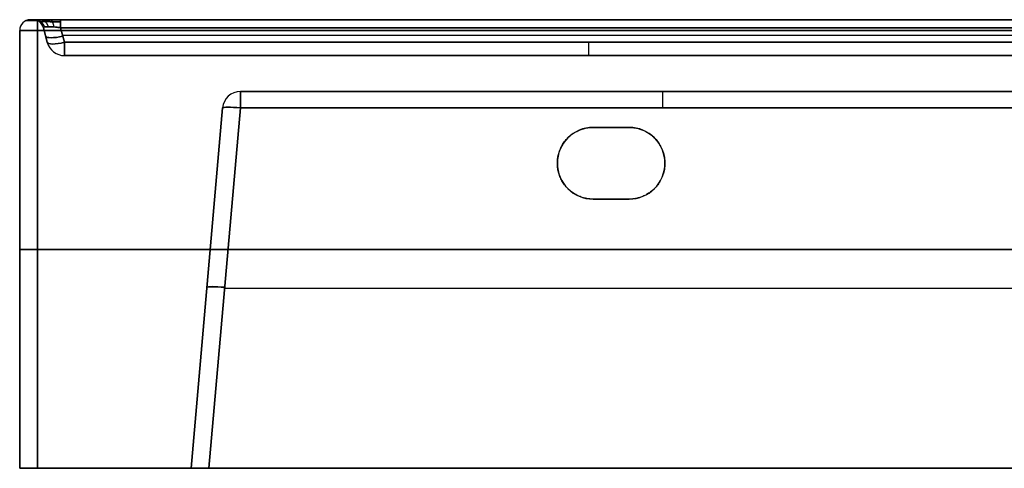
# Model space of a CAD drawing. Header units: millimetres. Extents: x -605 to 605, y -150 to 0.
# Tile 1 of 39: x -605 to -330, y -125 to 0. Entities that reach past the tile are written whole.
import ezdxf

# ---------------------------------------------------------------- set-up
doc = ezdxf.new("R2010")
doc.units = ezdxf.units.MM
doc.header["$MEASUREMENT"] = 0
doc.layers.add('Default', color=7, linetype='Continuous', true_color=0x000000)

msp = doc.modelspace()

# ---------------------------------------------------------------- linework, layer by layer
at = {"layer": 'Default'}
for p, q in [((-602, 0, -62), (-601.3, 0, -62)), ((-598.4, -2.22, -280.57), (-597.31, -6.29, -279.48)), ((-597.31, -6.29, 155.48), (-598.4, -2.22, 156.57)), ((-598.4, -2.22, -62), (-597.31, -6.29, -62)), ((-592.48, -6.29, -284.31), (-593.57, -2.22, -285.4)), ((-593.57, -2.22, 161.4), (-592.48, -6.29, 160.31)), ((-605, -125, -62), (-605, -3, -62)), ((-597.86, -4.26, -280.03), (-597.86, -4.26, 156.03)), ((-593.03, -4.26, -284.86), (593.03, -4.26, -284.86)), ((-592.48, -10, -62), (-300.16, -10, -62)), ((-543.42, -20, -74.79), (-307.83, -20, -74.79)), ((-557.19, -125, -259.21), (-548.4, -24.56, -250.42)), ((-548.4, -24.56, 106.42), (-557.19, -125, 115.21)), ((-557.19, -125, -72), (-548.4, -24.56, -72)), ((-548.4, -24.56, -250.42), (-557.19, -125, -259.21)), ((-543.42, -24.56, -255.4), (-552.21, -125, -264.19)), ((-552.21, -125, 120.19), (-543.42, -24.56, 111.4)), ((-445, -30, -255.88), (-445, -30, -292)), ((-435, -30, -273.94), (-445, -30, -273.94)), ((-440, -30, -292), (-440, -30, -255.88)), ((-455, -40, -292), (-455, -40, -256.75)), ((-425, -40, -256.75), (-425, -40, -292)), ((-445, -50, -292), (-445, -50, -257.63)), ((-445, -50, -274.81), (-435, -50, -274.81)), ((-440, -50, -292), (-440, -50, -257.63)), ((-605, -64, -287), (-605, -64, 163)), ((600, -64, -292), (-600, -64, -292)), ((-600, -64, 168), (600, -64, 168)), ((-552.79, -74.78, -254.81), (-552.79, -74.78, 110.81)), ((-547.81, -74.78, -259.79), (-17.13, -74.78, -259.79)), ((-547.81, -74.78, 115.79), (-294.37, -74.78, 115.79)), ((-605, -125, -62), (-557.19, -125, -62))]:
    msp.add_line(p, q, dxfattribs=at)
for centre, radius, start, end in [((-602, -3, 163), 3, 90, 180), ((-602, -3, -287), 3, 90, 180), ((-602, -3, -62), 3, 90, 180), ((-601.3, -3, -62), 3, 15, 90), ((-601.3, -3, 156.57), 3, 15, 90), ((-601.3, -3, -280.57), 3, 15, 90), ((-592.48, -5, 155.48), 5, 195, 270), ((-592.48, -5, -279.48), 5, 195, 270), ((-592.48, -5, -62), 5, 195, 270), ((-543.42, -25, -250.42), 5, 90, 175), ((-543.42, -25, 106.42), 5, 90, 175), ((-543.42, -25, -72), 5, 90, 175), ((-445, -40, -292), 10, 90, 180), ((-445, -40, -273.94), 10, 90, 180), ((-435, -40, -292), 10, 270, 90), ((-435, -40, -273.94), 10, 270, 90), ((-445, -40, -292), 10, 180, 270), ((-445, -40, -274.38), 10, 180, 270)]:
    msp.add_arc(centre, radius, start, end, dxfattribs=at)
at = {"layer": 'Default', "extrusion": (2.96069e-16, 1, 3.72048e-14)}
msp.add_arc((600, 163), 2, 0, 90, dxfattribs=at)
at = {"layer": 'Default', "extrusion": (2.63493e-14, 1, -2.4672e-15)}
msp.add_arc((600, -287), 2, 270, 360, dxfattribs=at)
at = {"layer": 'Default', "extrusion": (1, -1.03915e-10, -7.3577e-11)}
msp.add_arc((-3, -288.3, -593.57), 3, 0, 75, dxfattribs=at)
at = {"layer": 'Default', "extrusion": (0, 1, 0)}
for centre, radius, start, end in [((600, 163, -0.26), 3.22, 0, 90), ((600, -287, -0.26), 3.22, 270, 0), ((600, -287, -64), 5, 270, 0), ((600, 163, -64), 5, 0, 90)]:
    msp.add_arc(centre, radius, start, end, dxfattribs=at)
at = {"layer": 'Default', "extrusion": (1, 0, 0)}
for centre, radius, start, end in [((-3, 165, -600), 3, 0, 90), ((-3, -289, -600), 3, 270, 0), ((-5, 155.48, -446.32), 5, 105, 180), ((-25, 106.42, -425.62), 5, 0, 85)]:
    msp.add_arc(centre, radius, start, end, dxfattribs=at)
at = {"layer": 'Default', "extrusion": (1, -1.12003e-11, 2.86637e-12)}
msp.add_arc((-3, 164.3, -593.57), 3, 285, 360, dxfattribs=at)
at = {"layer": 'Default', "extrusion": (-2.66454e-16, 1, 1.77636e-16)}
msp.add_arc((600, 163, -3), 5, 0, 90, dxfattribs=at)
at = {"layer": 'Default', "extrusion": (-3.55271e-16, 1, -1.77636e-16)}
msp.add_arc((600, -287, -3), 5, 270, 360, dxfattribs=at)
at = {"layer": 'Default', "extrusion": (-0.250563, 0.935113, -0.250563)}
for centre in [(573.59, -233.36, 215.67), (573.59, -233.36, 213.81)]:
    msp.add_arc(centre, 5, 273.841, 0, dxfattribs=at)
at = {"layer": 'Default', "extrusion": (-0.250563, 0.935113, 0.250563)}
for centre, start in [((573.59, 113.31, 184.6), 0), ((573.59, 113.31, 182.74), 360)]:
    msp.add_arc(centre, 5, start, 86.159, dxfattribs=at)
at = {"layer": 'Default', "extrusion": (1, -4.17151e-13, 1.31776e-13)}
msp.add_arc((-5, 155.48, -592.48), 5, 105, 180, dxfattribs=at)
at = {"layer": 'Default', "extrusion": (1, 4.89049e-12, 5.35329e-12)}
msp.add_arc((-5, -279.48, -592.48), 5, 180, 255, dxfattribs=at)
at = {"layer": 'Default', "extrusion": (1, -4.98165e-14, -1.13159e-27)}
msp.add_arc((-25, -250.42, -543.42), 5, 275, 0, dxfattribs=at)
at = {"layer": 'Default', "extrusion": (1, 5.17769e-13, 2.00557e-13)}
msp.add_arc((-25, 106.42, -543.42), 5, 0, 85, dxfattribs=at)
at = {"layer": 'Default', "extrusion": (0.086827, 0.992433, 0.086827)}
for centre in [(539.17, -243.2, -93.74), (539.17, -243.2, -144.12)]:
    msp.add_arc(centre, 5, 270.4352, 0, dxfattribs=at)
at = {"layer": 'Default', "extrusion": (0.086827, 0.992433, -0.086827)}
for centre, start in [((539.17, 99.74, -81.23), 0), ((539.17, 99.74, -131.62), 360)]:
    msp.add_arc(centre, 5, start, 89.5648, dxfattribs=at)
at = {"layer": 'Default', "extrusion": (7.10543e-14, 1, 7.95808e-14)}
msp.add_arc((600, -287, -125), 5, 270, 0, dxfattribs=at)
at = {"layer": 'Default', "extrusion": (7.10543e-14, 1, -7.95808e-14)}
msp.add_arc((600, 163, -125), 5, 0, 90, dxfattribs=at)
at = {"layer": 'Default'}
for points in [[(-602, 0, -287), (-602, 0, -62), (-602, 0, 163)], [(-601.3, 0, 156.57), (-601.3, 0, -62), (-601.3, 0, -280.57)], [(-593.57, 0, -288.3), (0, 0, -288.3), (593.57, 0, -288.3)], [(600, 0, -289), (0, 0, -289), (-600, 0, -289)], [(-600, 0, 165), (0, 0, 165), (600, 0, 165)], [(-598.4, -2.22, 156.57), (-598.4, -2.22, -62), (-598.4, -2.22, -280.57)], [(593.57, 0, 164.3), (0, 0, 164.3), (-593.57, 0, 164.3)], [(593.57, -2.22, 161.4), (0, -2.22, 161.4), (-593.57, -2.22, 161.4)], [(-593.57, -2.22, -285.4), (0, -2.22, -285.4), (593.57, -2.22, -285.4)], [(-605, -125, 163), (-605, -64, 163), (-605, -3, 163)], [(-605, -3, 163), (-605, -3, -62), (-605, -3, -287)], [(-605, -3, -287), (-605, -64, -287), (-605, -125, -287)], [(-600, -125, -292), (-600, -64, -292), (-600, -3, -292)], [(-600, -3, -292), (0, -3, -292), (600, -3, -292)], [(600, -3, 168), (0, -3, 168), (-600, -3, 168)], [(-600, -3, 168), (-600, -64, 168), (-600, -125, 168)], [(-597.31, -6.29, -279.48), (-597.31, -6.29, -62), (-597.31, -6.29, 155.48)], [(-592.48, -6.29, 160.31), (-446.32, -6.29, 160.31), (-300.16, -6.29, 160.31)], [(592.48, -6.29, -284.31), (0, -6.29, -284.31), (-592.48, -6.29, -284.31)], [(-592.48, -10, -279.48), (0, -10, -279.48), (592.48, -10, -279.48)], [(-592.48, -10, 155.48), (-592.48, -10, -62), (-592.48, -10, -279.48)], [(-300.16, -10, 155.48), (-446.32, -10, 155.48), (-592.48, -10, 155.48)], [(-307.83, -20, 106.42), (-425.62, -20, 106.42), (-543.42, -20, 106.42)], [(-543.42, -20, 106.42), (-543.42, -20, -72), (-543.42, -20, -250.42)], [(-543.42, -20, -250.42), (-281.58, -20, -250.42), (-19.74, -20, -250.42)], [(-548.4, -24.56, -250.42), (-548.4, -24.56, -72), (-548.4, -24.56, 106.42)], [(-19.74, -24.56, -255.4), (-281.58, -24.56, -255.4), (-543.42, -24.56, -255.4)], [(-543.42, -24.56, 111.4), (-425.62, -24.56, 111.4), (-307.83, -24.56, 111.4)], [(-445, -30, -255.88), (-440, -30, -255.88), (-435, -30, -255.88)], [(-435, -30, -292), (-440, -30, -292), (-445, -30, -292)], [(-435, -30, -255.88), (-435, -30, -273.94), (-435, -30, -292)], [(-435, -50, -257.63), (-440, -50, -257.63), (-445, -50, -257.63)], [(-445, -50, -292), (-440, -50, -292), (-435, -50, -292)], [(-435, -50, -292), (-435, -50, -274.81), (-435, -50, -257.63)], [(-605, -125, -287), (-605, -125, -62), (-605, -125, 163)], [(600, -125, -292), (0, -125, -292), (-600, -125, -292)], [(-600, -125, 168), (0, -125, 168), (600, -125, 168)], [(-557.19, -125, 115.21), (-557.19, -125, -72), (-557.19, -125, -259.21)], [(-552.21, -125, -264.19), (-282.67, -125, -264.19), (-13.13, -125, -264.19)], [(552.21, -125, 120.19), (0, -125, 120.19), (-552.21, -125, 120.19)]]:
    msp.add_open_spline(points, degree=2, dxfattribs=at)
for points, weights, degree in [([(-601.3, 0, -280.57), (-601.3, 0, -285.16), (-598.16, 0, -288.3), (-593.57, 0, -288.3)], [1, 0.820270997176, 0.820270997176, 1], 3), ([(-593.57, 0, 164.3), (-598.16, 0, 164.3), (-601.3, 0, 161.16), (-601.3, 0, 156.57)], [1, 0.820270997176, 0.820270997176, 1], 3), ([(-599.07, 0, -286.07), (-597.6, 0, -284.6), (-597.09, -1.94, -284.09)], [1, 0.822906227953, 1], 2), ([(-600.72, 0, 159.57), (-598.75, 0, 158.77), (-598.1, -2.01, 158.5)], [1.00000004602, 0.815353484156, 0.999999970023], 2), ([(-600.72, 0, -283.57), (-598.75, 0, -282.77), (-598.1, -2.01, -282.5)], [1.00000004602, 0.815353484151, 0.999999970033], 2), ([(-599.07, 0, 162.07), (-597.6, 0, 160.6), (-597.09, -1.94, 160.09)], [1, 0.822906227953, 1], 2), ([(-596.57, 0, 163.72), (-595.77, 0, 161.75), (-595.5, -2.01, 161.1)], [1.00000004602, 0.815353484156, 0.999999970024], 2), ([(-596.57, 0, -287.72), (-595.77, 0, -285.75), (-595.5, -2.01, -285.1)], [1.00000004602, 0.815353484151, 0.999999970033], 2), ([(-455, -40, -256.75), (-455, -34.14, -256.24), (-450.86, -30, -255.88), (-445, -30, -255.88)], [1, 0.804737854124, 0.804737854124, 1], 3), ([(-435, -30, -255.88), (-415, -30, -255.88), (-415, -50, -257.63), (-435, -50, -257.63)], [1, 0.333333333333, 0.333333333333, 1], 3), ([(-445, -50, -257.63), (-450.86, -50, -257.63), (-455, -45.86, -257.26), (-455, -40, -256.75)], [1, 0.804737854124, 0.804737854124, 1], 3), ([(-557.19, -125, -259.21), (-557.19, -125, -262.13), (-555.13, -125, -264.19), (-552.21, -125, -264.19)], [1, 0.806524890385, 0.806524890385, 1], 3), ([(-552.21, -125, 120.19), (-555.13, -125, 120.19), (-557.19, -125, 118.13), (-557.19, -125, 115.21)], [1, 0.806524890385, 0.806524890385, 1], 3)]:
    msp.add_rational_spline(points, weights, degree=degree, dxfattribs=at)
for points, weights in [([(-599.48, -0.62, 156.57), (-599.51, -0.59, 157.38), (-599.39, -0.57, 158.18), (-598.84, -0.54, 159.65), (-598.41, -0.53, 160.32), (-597.32, -0.53, 161.41), (-596.65, -0.54, 161.84), (-595.18, -0.57, 162.39), (-594.38, -0.59, 162.51), (-593.57, -0.62, 162.48)], [0.896676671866, 0.901458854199, 0.905177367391, 0.910176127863, 0.911453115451, 0.911453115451, 0.910176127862, 0.905177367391, 0.901458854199, 0.896676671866]), ([(-593.57, -0.62, -286.48), (-594.38, -0.59, -286.51), (-595.18, -0.57, -286.39), (-596.65, -0.54, -285.84), (-597.32, -0.53, -285.41), (-598.41, -0.53, -284.32), (-598.84, -0.54, -283.65), (-599.39, -0.57, -282.18), (-599.51, -0.59, -281.38), (-599.48, -0.62, -280.57)], [0.896676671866, 0.901458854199, 0.905177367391, 0.910176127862, 0.911453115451, 0.911453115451, 0.910176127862, 0.905177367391, 0.901458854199, 0.896676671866])]:
    msp.add_rational_spline(points, weights, degree=3, knots=[2.389713, 2.389713, 2.389713, 2.389713, 2.765653, 2.765653, 3.141593, 3.141593, 3.517532, 3.517532, 3.893472, 3.893472, 3.893472, 3.893472], dxfattribs=at)
for points in [[(-593.57, -2.22, 161.4), (-593.91, -2.18, 161.42), (-594.24, -2.14, 161.4), (-594.89, -2.07, 161.29), (-595.2, -2.04, 161.21), (-595.8, -1.99, 160.99), (-596.09, -1.97, 160.84), (-596.62, -1.94, 160.5), (-596.86, -1.94, 160.31), (-597.31, -1.94, 159.86), (-597.5, -1.94, 159.62), (-597.84, -1.97, 159.09), (-597.99, -1.99, 158.8), (-598.21, -2.04, 158.2), (-598.29, -2.07, 157.89), (-598.4, -2.14, 157.24), (-598.42, -2.18, 156.91), (-598.4, -2.22, 156.57)], [(-598.4, -2.22, -280.57), (-598.42, -2.18, -280.91), (-598.4, -2.14, -281.24), (-598.29, -2.07, -281.89), (-598.21, -2.04, -282.2), (-597.99, -1.99, -282.8), (-597.84, -1.97, -283.09), (-597.5, -1.94, -283.62), (-597.31, -1.94, -283.86), (-596.86, -1.94, -284.31), (-596.62, -1.94, -284.5), (-596.09, -1.97, -284.84), (-595.8, -1.99, -284.99), (-595.2, -2.04, -285.21), (-594.89, -2.07, -285.29), (-594.24, -2.14, -285.4), (-593.91, -2.18, -285.42), (-593.57, -2.22, -285.4)]]:
    msp.add_open_spline(points, degree=3, knots=[-3.893472, -3.893472, -3.893472, -3.893472, -3.705502, -3.705502, -3.517532, -3.517532, -3.329563, -3.329563, -3.141593, -3.141593, -2.953623, -2.953623, -2.765653, -2.765653, -2.577683, -2.577683, -2.389713, -2.389713, -2.389713, -2.389713], dxfattribs=at)

doc.saveas('drawing.dxf')
